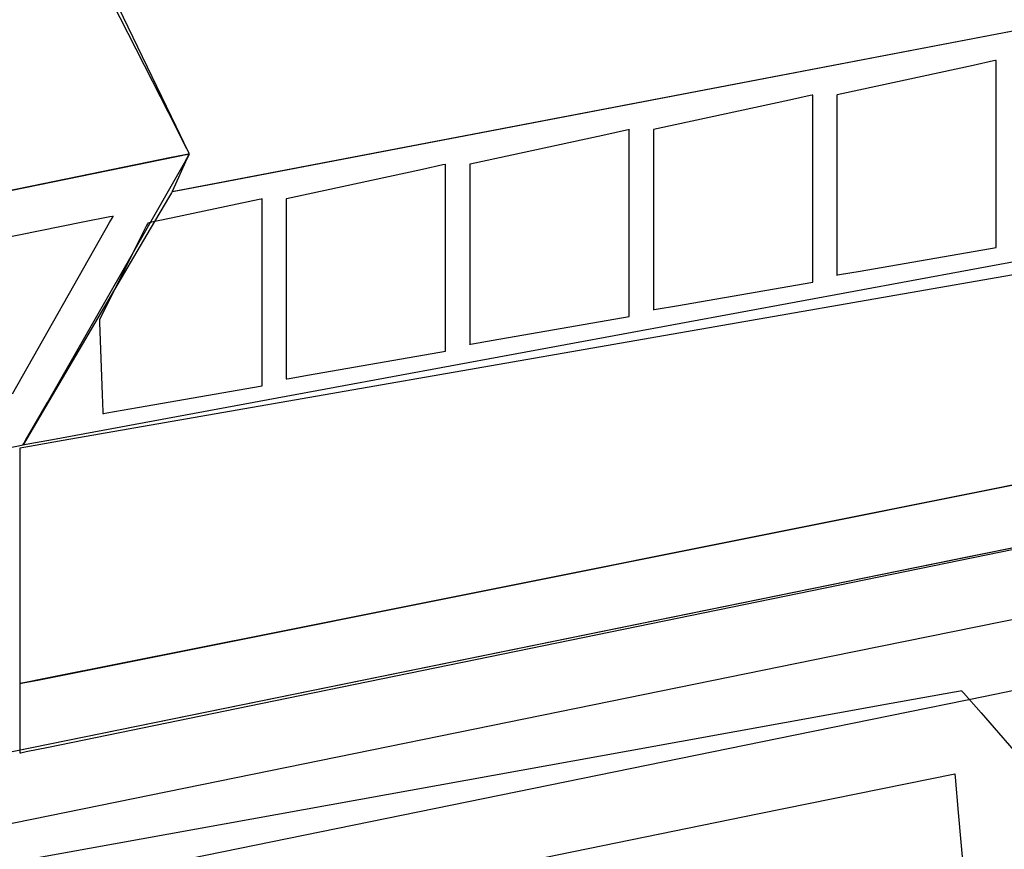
# Model space of a CAD drawing. Extents: x -3.57 to 3.57, y -2.08 to 2.06.
# Tile 144 of 219: x 0.19 to 0.39, y 0.66 to 0.83. Entities that reach past the tile are written whole.
import ezdxf

# ---------------------------------------------------------------- set-up
doc = ezdxf.new("R2010")
doc.units = 0

msp = doc.modelspace()

# ---------------------------------------------------------------- linework, layer by layer
at = {"layer": 'Layer 1', "color": 7, "linetype": 'CONTINUOUS'}
for p, q in [((0.497207, 0.851313), (0.230707, 0.800331)), ((0.474199, 0.846911), (0.220933, 0.798461)), ((0.221787, 0.811733), (0.206722, 0.843018)), ((0.220181, 0.814586), (0.208762, 0.837013)), ((0.38356, 0.824156), (0.35691, 0.818362)), ((0.387733, 0.825063), (0.38356, 0.824156)), ((0.388154, 0.825155), (0.387733, 0.825063)), ((0.388253, 0.825176), (0.388154, 0.825155)), ((0.388273, 0.825181), (0.388253, 0.825176)), ((0.388275, 0.825181), (0.388273, 0.825181)), ((0.388276, 0.825181), (0.388275, 0.825181)), ((0.388275, 0.825181), (0.388275, 0.825181)), ((0.388276, 0.825126), (0.388276, 0.825181)), ((0.388276, 0.825181), (0.388276, 0.825181)), ((0.388276, 0.825181), (0.388276, 0.825181)), ((0.388276, 0.825181), (0.388276, 0.825181)), ((0.388276, 0.825181), (0.388276, 0.825181)), ((0.388276, 0.825181), (0.388276, 0.825181)), ((0.388276, 0.825181), (0.388276, 0.825181)), ((0.388276, 0.825181), (0.388276, 0.825181)), ((0.388276, 0.824034), (0.388276, 0.825126)), ((0.388276, 0.792749), (0.388276, 0.824034)), ((0.350469, 0.818032), (0.346296, 0.817124)), ((0.35089, 0.818123), (0.350469, 0.818032)), ((0.350989, 0.818145), (0.35089, 0.818123)), ((0.351009, 0.818149), (0.350989, 0.818145)), ((0.351011, 0.818149), (0.351009, 0.818149)), ((0.351012, 0.81815), (0.351011, 0.818149)), ((0.351012, 0.818149), (0.351012, 0.81815)), ((0.351012, 0.81815), (0.351012, 0.81815)), ((0.351012, 0.81815), (0.351012, 0.81815)), ((0.351012, 0.81815), (0.351012, 0.81815)), ((0.351012, 0.81815), (0.351012, 0.81815)), ((0.351012, 0.81815), (0.351012, 0.81815)), ((0.351012, 0.81815), (0.351012, 0.81815)), ((0.351012, 0.81815), (0.351012, 0.81815)), ((0.351012, 0.818095), (0.351012, 0.818149)), ((0.351012, 0.817002), (0.351012, 0.818095)), ((0.35598, 0.81816), (0.355933, 0.81815)), ((0.355933, 0.81815), (0.355933, 0.81815)), ((0.355933, 0.81815), (0.355933, 0.81815)), ((0.355933, 0.81815), (0.355933, 0.81815)), ((0.355933, 0.81815), (0.355933, 0.81815)), ((0.355933, 0.81815), (0.355933, 0.81815)), ((0.355933, 0.81815), (0.355933, 0.81815)), ((0.355933, 0.81815), (0.355933, 0.81815)), ((0.355933, 0.81815), (0.355933, 0.818149)), ((0.355933, 0.818149), (0.355933, 0.818149)), ((0.355933, 0.818149), (0.355933, 0.818147)), ((0.355933, 0.818147), (0.355933, 0.818124)), ((0.355933, 0.818124), (0.355933, 0.818012)), ((0.355933, 0.818012), (0.355933, 0.817536)), ((0.35691, 0.818362), (0.35598, 0.81816)), ((0.346296, 0.817124), (0.319647, 0.811331)), ((0.351012, 0.785717), (0.351012, 0.817002)), ((0.355933, 0.817536), (0.355933, 0.812818)), ((0.223944, 0.807197), (0.220181, 0.814586)), ((0.224146, 0.806834), (0.221787, 0.811733)), ((0.355933, 0.812818), (0.355933, 0.782692)), ((0.242268, 0.756668), (0.533678, 0.810548)), ((0.309032, 0.810093), (0.282379, 0.804299)), ((0.313206, 0.811), (0.309032, 0.810093)), ((0.313627, 0.811092), (0.313206, 0.811)), ((0.313725, 0.811113), (0.313627, 0.811092)), ((0.313746, 0.811118), (0.313725, 0.811113)), ((0.313747, 0.811118), (0.313746, 0.811118)), ((0.313748, 0.811118), (0.313747, 0.811118)), ((0.313748, 0.811063), (0.313748, 0.811118)), ((0.313748, 0.811118), (0.313748, 0.811118)), ((0.313748, 0.811118), (0.313748, 0.811118)), ((0.313748, 0.811118), (0.313748, 0.811118)), ((0.313748, 0.811118), (0.313748, 0.811118)), ((0.313748, 0.811118), (0.313748, 0.811118)), ((0.313748, 0.811118), (0.313748, 0.811118)), ((0.313748, 0.811118), (0.313748, 0.811118)), ((0.313748, 0.811118), (0.313748, 0.811118)), ((0.313748, 0.809971), (0.313748, 0.811063)), ((0.313748, 0.778686), (0.313748, 0.809971)), ((0.31867, 0.811118), (0.318669, 0.811118)), ((0.318669, 0.811118), (0.318669, 0.811118)), ((0.318669, 0.811118), (0.318669, 0.811118)), ((0.318669, 0.811118), (0.318669, 0.811118)), ((0.318669, 0.811118), (0.318669, 0.811118)), ((0.318669, 0.811118), (0.318669, 0.811118)), ((0.318669, 0.811118), (0.318669, 0.811118)), ((0.318669, 0.811118), (0.318669, 0.811118)), ((0.318669, 0.811118), (0.318669, 0.811117)), ((0.318669, 0.811117), (0.318669, 0.811115)), ((0.318669, 0.811115), (0.318669, 0.811093)), ((0.318669, 0.811093), (0.318669, 0.810981)), ((0.318669, 0.810981), (0.318669, 0.810505)), ((0.318669, 0.810505), (0.318669, 0.805787)), ((0.318716, 0.811128), (0.31867, 0.811118)), ((0.319647, 0.811331), (0.318716, 0.811128)), ((0.037069, 0.767759), (0.224453, 0.806197)), ((0.223629, 0.806028), (0.220773, 0.805442)), ((0.223433, 0.804412), (0.224404, 0.806111)), ((0.2243, 0.806165), (0.223629, 0.806028)), ((0.223738, 0.804626), (0.224381, 0.806039)), ((0.224338, 0.806422), (0.223944, 0.807197)), ((0.224384, 0.806339), (0.224146, 0.806834)), ((0.224436, 0.806193), (0.2243, 0.806165)), ((0.224431, 0.806239), (0.224338, 0.806422)), ((0.224381, 0.806039), (0.224441, 0.806171)), ((0.22444, 0.806223), (0.224384, 0.806339)), ((0.224404, 0.806111), (0.224452, 0.806196)), ((0.22445, 0.806202), (0.224431, 0.806239)), ((0.224449, 0.806196), (0.224436, 0.806193)), ((0.224451, 0.8062), (0.22444, 0.806223)), ((0.224441, 0.806171), (0.224452, 0.806195)), ((0.224452, 0.806197), (0.224449, 0.806196)), ((0.224452, 0.806198), (0.22445, 0.806202)), ((0.224452, 0.806198), (0.224451, 0.8062)), ((0.224453, 0.806197), (0.224452, 0.806198)), ((0.224453, 0.806197), (0.224452, 0.806198)), ((0.224452, 0.806196), (0.224453, 0.806197)), ((0.224453, 0.806197), (0.224452, 0.806197)), ((0.224452, 0.806195), (0.224453, 0.806197)), ((0.224453, 0.806197), (0.224453, 0.806197)), ((0.224453, 0.806197), (0.224453, 0.806197)), ((0.224453, 0.806197), (0.224453, 0.806197)), ((0.224453, 0.806197), (0.224453, 0.806197)), ((0.224453, 0.806197), (0.224453, 0.806197)), ((0.224453, 0.806197), (0.224453, 0.806197)), ((0.224453, 0.806197), (0.224453, 0.806197)), ((0.224453, 0.806197), (0.224453, 0.806197)), ((0.224453, 0.806197), (0.224453, 0.806197)), ((0.224453, 0.806197), (0.224453, 0.806197)), ((0.224453, 0.806197), (0.224453, 0.806197)), ((0.224453, 0.806197), (0.224453, 0.806197)), ((0.224453, 0.806197), (0.224453, 0.806197)), ((0.224453, 0.806197), (0.224453, 0.806197)), ((0.224453, 0.806197), (0.224453, 0.806197)), ((0.224453, 0.806197), (0.224453, 0.806197)), ((0.224453, 0.806197), (0.224453, 0.806197)), ((0.224453, 0.806197), (0.224453, 0.806197)), ((0.318669, 0.805787), (0.318669, 0.77566)), ((0.220773, 0.805442), (0.192466, 0.799635)), ((0.195622, 0.755746), (0.223433, 0.804412)), ((0.221697, 0.800139), (0.223738, 0.804626)), ((0.275938, 0.803969), (0.271764, 0.803061)), ((0.276359, 0.80406), (0.275938, 0.803969)), ((0.276458, 0.804082), (0.276359, 0.80406)), ((0.276478, 0.804086), (0.276458, 0.804082)), ((0.27648, 0.804086), (0.276478, 0.804086)), ((0.27648, 0.804086), (0.27648, 0.804087)), ((0.27648, 0.804087), (0.27648, 0.804087)), ((0.27648, 0.804087), (0.27648, 0.804087)), ((0.27648, 0.804087), (0.27648, 0.804087)), ((0.27648, 0.804087), (0.27648, 0.804087)), ((0.27648, 0.804087), (0.27648, 0.804087)), ((0.27648, 0.804087), (0.27648, 0.804087)), ((0.27648, 0.804087), (0.27648, 0.804087)), ((0.27648, 0.804087), (0.27648, 0.804086)), ((0.27648, 0.804032), (0.27648, 0.804086)), ((0.27648, 0.802939), (0.27648, 0.804032)), ((0.281448, 0.804097), (0.281402, 0.804087)), ((0.281402, 0.804087), (0.281402, 0.804087)), ((0.281402, 0.804087), (0.281402, 0.804087)), ((0.281402, 0.804087), (0.281402, 0.804087)), ((0.281402, 0.804087), (0.281402, 0.804087)), ((0.281402, 0.804087), (0.281402, 0.804087)), ((0.281402, 0.804087), (0.281402, 0.804087)), ((0.281402, 0.804087), (0.281402, 0.804087)), ((0.281402, 0.804087), (0.281402, 0.804086)), ((0.281402, 0.804086), (0.281402, 0.804086)), ((0.281402, 0.804086), (0.281402, 0.804084)), ((0.281402, 0.804084), (0.281402, 0.804061)), ((0.281402, 0.804061), (0.281402, 0.803949)), ((0.281402, 0.803949), (0.281402, 0.803473)), ((0.282379, 0.804299), (0.281448, 0.804097)), ((0.271764, 0.803061), (0.245115, 0.797268)), ((0.27648, 0.771654), (0.27648, 0.802939)), ((0.281402, 0.803473), (0.281402, 0.798755)), ((0.221024, 0.798661), (0.221697, 0.800139)), ((0.230707, 0.800331), (0.222096, 0.798683)), ((0.192466, 0.799635), (0.011708, 0.762557)), ((0.22082, 0.798268), (0.220426, 0.797599)), ((0.220912, 0.798425), (0.22082, 0.798268)), ((0.220931, 0.798457), (0.220912, 0.798425)), ((0.220932, 0.79846), (0.220931, 0.798457)), ((0.220933, 0.79846), (0.220932, 0.79846)), ((0.222096, 0.798683), (0.220933, 0.798461)), ((0.220933, 0.798462), (0.220937, 0.798469)), ((0.220933, 0.798461), (0.220933, 0.798462)), ((0.220933, 0.798461), (0.220933, 0.798461)), ((0.220933, 0.798461), (0.220933, 0.798461)), ((0.220933, 0.798461), (0.220933, 0.798461)), ((0.220933, 0.798461), (0.220933, 0.798461)), ((0.220933, 0.798461), (0.220933, 0.798461)), ((0.220933, 0.798461), (0.220933, 0.798461)), ((0.220933, 0.798461), (0.220933, 0.798461)), ((0.220933, 0.798461), (0.220933, 0.798461)), ((0.220933, 0.798461), (0.220933, 0.798461)), ((0.220933, 0.798461), (0.220933, 0.79846)), ((0.220933, 0.798461), (0.220933, 0.798461)), ((0.220933, 0.798461), (0.220933, 0.798461)), ((0.220933, 0.798461), (0.220933, 0.798461)), ((0.220933, 0.798461), (0.220933, 0.798461)), ((0.220933, 0.798461), (0.220933, 0.798461)), ((0.220933, 0.798461), (0.220933, 0.798461)), ((0.220937, 0.798469), (0.220954, 0.798506)), ((0.220954, 0.798506), (0.221024, 0.798661)), ((0.281402, 0.798755), (0.281402, 0.768629)), ((0.220426, 0.797599), (0.216524, 0.790976)), ((0.234182, 0.795987), (0.220724, 0.793133)), ((0.238617, 0.796928), (0.234182, 0.795987)), ((0.239081, 0.797026), (0.238617, 0.796928)), ((0.239191, 0.79705), (0.239081, 0.797026)), ((0.239214, 0.797055), (0.239191, 0.79705)), ((0.239216, 0.797055), (0.239214, 0.797055)), ((0.239217, 0.797055), (0.239216, 0.797055)), ((0.239216, 0.797055), (0.239216, 0.797055)), ((0.239216, 0.797055), (0.239216, 0.797055)), ((0.239217, 0.797048), (0.239217, 0.797055)), ((0.239217, 0.797055), (0.239217, 0.797055)), ((0.239217, 0.797055), (0.239217, 0.797055)), ((0.239217, 0.797055), (0.239217, 0.797055)), ((0.239217, 0.797055), (0.239217, 0.797055)), ((0.239217, 0.797055), (0.239217, 0.797055)), ((0.239217, 0.796929), (0.239217, 0.797048)), ((0.239217, 0.796281), (0.239217, 0.796929)), ((0.239217, 0.789344), (0.239217, 0.796281)), ((0.244185, 0.797065), (0.244138, 0.797055)), ((0.244138, 0.797055), (0.244138, 0.797055)), ((0.244138, 0.797055), (0.244138, 0.797055)), ((0.244138, 0.797055), (0.244138, 0.797055)), ((0.244138, 0.797055), (0.244138, 0.797055)), ((0.244138, 0.797055), (0.244138, 0.797055)), ((0.244138, 0.797055), (0.244138, 0.797055)), ((0.244138, 0.797055), (0.244138, 0.797055)), ((0.244138, 0.797055), (0.244138, 0.797055)), ((0.244138, 0.797055), (0.244138, 0.797054)), ((0.244138, 0.797054), (0.244138, 0.797052)), ((0.244138, 0.797052), (0.244138, 0.79703)), ((0.244138, 0.79703), (0.244138, 0.796918)), ((0.244138, 0.796918), (0.244138, 0.796442)), ((0.244138, 0.796442), (0.244138, 0.791724)), ((0.245115, 0.797268), (0.244185, 0.797065)), ((0.202829, 0.792309), (0.16807, 0.785357)), ((0.18856, 0.757505), (0.208258, 0.792265)), ((0.208273, 0.793398), (0.202829, 0.792309)), ((0.208258, 0.792265), (0.208946, 0.793478)), ((0.208822, 0.793508), (0.208273, 0.793398)), ((0.208951, 0.793533), (0.208822, 0.793508)), ((0.208946, 0.793478), (0.20898, 0.793539)), ((0.208977, 0.793539), (0.208951, 0.793533)), ((0.20898, 0.793539), (0.208977, 0.793539)), ((0.20898, 0.793539), (0.20898, 0.793539)), ((0.20898, 0.793539), (0.20898, 0.793539)), ((0.20898, 0.793539), (0.20898, 0.793539)), ((0.20898, 0.793539), (0.20898, 0.793539)), ((0.20898, 0.793539), (0.20898, 0.793539)), ((0.20898, 0.793539), (0.20898, 0.793539)), ((0.20898, 0.793539), (0.20898, 0.793539)), ((0.20898, 0.793539), (0.20898, 0.793539)), ((0.20898, 0.793539), (0.20898, 0.793539)), ((0.215954, 0.792019), (0.215757, 0.791625)), ((0.216001, 0.792112), (0.215954, 0.792019)), ((0.216011, 0.792131), (0.216001, 0.792112)), ((0.216012, 0.792133), (0.216011, 0.792131)), ((0.216016, 0.792135), (0.216012, 0.792134)), ((0.216012, 0.792134), (0.216012, 0.792134)), ((0.216012, 0.792134), (0.216012, 0.792134)), ((0.216012, 0.792134), (0.216012, 0.792134)), ((0.216012, 0.792134), (0.216012, 0.792134)), ((0.216012, 0.792134), (0.216012, 0.792134)), ((0.216012, 0.792134), (0.216012, 0.792134)), ((0.216012, 0.792134), (0.216012, 0.792134)), ((0.216012, 0.792134), (0.216012, 0.792133)), ((0.216089, 0.79215), (0.216016, 0.792135)), ((0.216485, 0.792234), (0.216089, 0.79215)), ((0.220724, 0.793133), (0.216485, 0.792234)), ((0.244138, 0.791724), (0.244138, 0.761597)), ((0.388276, 0.787849), (0.388276, 0.792749)), ((0.216524, 0.790976), (0.190701, 0.747134)), ((0.215757, 0.791625), (0.213877, 0.787862)), ((0.213877, 0.787862), (0.208168, 0.776444)), ((0.239217, 0.767324), (0.239217, 0.789344)), ((0.388276, 0.787355), (0.388276, 0.787849)), ((0.418515, 0.786333), (0.198816, 0.747972)), ((0.351012, 0.780818), (0.351012, 0.785717)), ((0.360649, 0.782407), (0.388276, 0.787213)), ((0.388276, 0.787239), (0.388276, 0.787355)), ((0.388276, 0.787216), (0.388276, 0.787239)), ((0.388276, 0.787213), (0.388276, 0.787216)), ((0.388276, 0.787213), (0.388276, 0.787213)), ((0.388276, 0.787213), (0.388276, 0.787213)), ((0.388276, 0.787213), (0.388276, 0.787213)), ((0.388276, 0.787213), (0.388276, 0.787213)), ((0.388276, 0.787213), (0.388276, 0.787213)), ((0.388276, 0.787213), (0.388276, 0.787213)), ((0.355933, 0.782692), (0.355933, 0.781718)), ((0.355933, 0.781718), (0.355933, 0.781587)), ((0.356055, 0.781608), (0.356476, 0.781681)), ((0.356476, 0.781681), (0.360649, 0.782407)), ((0.323386, 0.775376), (0.351012, 0.780181)), ((0.351012, 0.780324), (0.351012, 0.780818)), ((0.351012, 0.780208), (0.351012, 0.780324)), ((0.351012, 0.780184), (0.351012, 0.780208)), ((0.351012, 0.780182), (0.351012, 0.780184)), ((0.351012, 0.780181), (0.351012, 0.780182)), ((0.351012, 0.780181), (0.351012, 0.780181)), ((0.351012, 0.780181), (0.351012, 0.780181)), ((0.351012, 0.780181), (0.351012, 0.780181)), ((0.351012, 0.780181), (0.351012, 0.780181)), ((0.351012, 0.780181), (0.351012, 0.780181)), ((0.355933, 0.781587), (0.355933, 0.781587)), ((0.355933, 0.781587), (0.355933, 0.781587)), ((0.355933, 0.781587), (0.355933, 0.781587)), ((0.355933, 0.781587), (0.355933, 0.781587)), ((0.355933, 0.781587), (0.355933, 0.781587)), ((0.355933, 0.781587), (0.355933, 0.781587)), ((0.355933, 0.781587), (0.355933, 0.781587)), ((0.355933, 0.781587), (0.355933, 0.781587)), ((0.355933, 0.781587), (0.355933, 0.781587)), ((0.355933, 0.781587), (0.355933, 0.781587)), ((0.355933, 0.781587), (0.355934, 0.781587)), ((0.355934, 0.781587), (0.355936, 0.781587)), ((0.355936, 0.781587), (0.355956, 0.781591)), ((0.355956, 0.781591), (0.356055, 0.781608)), ((0.313748, 0.773786), (0.313748, 0.778686)), ((0.208168, 0.776444), (0.20637, 0.772846)), ((0.313748, 0.773292), (0.313748, 0.773786)), ((0.318669, 0.77566), (0.318669, 0.774687)), ((0.318669, 0.774687), (0.318669, 0.774555)), ((0.318669, 0.774555), (0.318669, 0.774555)), ((0.318669, 0.774555), (0.318669, 0.774555)), ((0.318669, 0.774555), (0.318669, 0.774555)), ((0.318669, 0.774555), (0.318669, 0.774555)), ((0.318669, 0.774555), (0.318669, 0.774555)), ((0.318669, 0.774555), (0.318669, 0.774555)), ((0.318669, 0.774555), (0.318669, 0.774555)), ((0.318669, 0.774555), (0.318669, 0.774555)), ((0.318669, 0.774555), (0.318669, 0.774555)), ((0.318669, 0.774555), (0.318669, 0.774555)), ((0.318669, 0.774555), (0.31867, 0.774555)), ((0.31867, 0.774555), (0.318672, 0.774556)), ((0.318672, 0.774556), (0.318692, 0.774559)), ((0.318692, 0.774559), (0.318791, 0.774576)), ((0.318791, 0.774576), (0.319212, 0.77465)), ((0.319212, 0.77465), (0.323386, 0.775376)), ((0.206171, 0.772449), (0.206169, 0.772445)), ((0.206169, 0.772445), (0.206169, 0.772445)), ((0.206169, 0.772445), (0.206169, 0.772445)), ((0.206169, 0.772445), (0.206169, 0.772445)), ((0.206169, 0.772445), (0.206169, 0.772445)), ((0.206169, 0.772445), (0.206169, 0.772445)), ((0.206169, 0.772445), (0.206169, 0.772445)), ((0.206169, 0.772445), (0.206169, 0.772445)), ((0.206169, 0.772445), (0.206169, 0.772444)), ((0.206169, 0.772444), (0.206169, 0.772443)), ((0.206169, 0.772443), (0.20617, 0.772424)), ((0.20617, 0.772424), (0.206173, 0.772334)), ((0.206202, 0.77251), (0.206171, 0.772449)), ((0.206173, 0.772334), (0.206188, 0.771954)), ((0.206188, 0.771954), (0.206322, 0.768326)), ((0.20637, 0.772846), (0.206202, 0.77251)), ((0.286119, 0.768344), (0.313748, 0.77315)), ((0.313748, 0.773176), (0.313748, 0.773292)), ((0.313748, 0.773153), (0.313748, 0.773176)), ((0.313748, 0.77315), (0.313748, 0.773153)), ((0.313748, 0.77315), (0.313748, 0.77315)), ((0.313748, 0.77315), (0.313748, 0.77315)), ((0.313748, 0.77315), (0.313748, 0.77315)), ((0.313748, 0.77315), (0.313748, 0.77315)), ((0.313748, 0.77315), (0.313748, 0.77315)), ((0.313748, 0.77315), (0.313748, 0.77315)), ((0.27648, 0.766755), (0.27648, 0.771654)), ((0.206322, 0.768326), (0.206731, 0.757316)), ((0.281402, 0.768629), (0.281402, 0.767655)), ((0.281944, 0.767618), (0.286119, 0.768344)), ((0.239217, 0.760068), (0.239217, 0.767324)), ((0.248854, 0.761313), (0.27648, 0.766118)), ((0.27648, 0.766261), (0.27648, 0.766755)), ((0.27648, 0.766145), (0.27648, 0.766261)), ((0.27648, 0.766121), (0.27648, 0.766145)), ((0.27648, 0.766119), (0.27648, 0.766121)), ((0.27648, 0.766118), (0.27648, 0.766119)), ((0.27648, 0.766118), (0.27648, 0.766118)), ((0.27648, 0.766118), (0.27648, 0.766118)), ((0.27648, 0.766118), (0.27648, 0.766118)), ((0.27648, 0.766118), (0.27648, 0.766118)), ((0.27648, 0.766118), (0.27648, 0.766118)), ((0.281402, 0.767655), (0.281402, 0.767524)), ((0.281402, 0.767524), (0.281402, 0.767524)), ((0.281402, 0.767524), (0.281402, 0.767524)), ((0.281402, 0.767524), (0.281402, 0.767524)), ((0.281402, 0.767524), (0.281402, 0.767524)), ((0.281402, 0.767524), (0.281402, 0.767524)), ((0.281402, 0.767524), (0.281402, 0.767524)), ((0.281402, 0.767524), (0.281402, 0.767524)), ((0.281402, 0.767524), (0.281402, 0.767524)), ((0.281402, 0.767524), (0.281402, 0.767524)), ((0.281402, 0.767524), (0.281402, 0.767524)), ((0.281402, 0.767524), (0.281402, 0.767524)), ((0.281402, 0.767524), (0.281404, 0.767524)), ((0.281404, 0.767524), (0.281424, 0.767528)), ((0.281424, 0.767528), (0.281523, 0.767545)), ((0.281523, 0.767545), (0.281944, 0.767618)), ((0.239217, 0.759308), (0.239217, 0.760068)), ((0.244138, 0.761597), (0.244138, 0.760624)), ((0.244138, 0.760624), (0.244138, 0.760492)), ((0.244138, 0.760492), (0.24414, 0.760493)), ((0.244138, 0.760492), (0.244138, 0.760492)), ((0.244138, 0.760492), (0.244138, 0.760492)), ((0.244138, 0.760492), (0.244138, 0.760492)), ((0.244138, 0.760492), (0.244138, 0.760492)), ((0.244138, 0.760492), (0.244138, 0.760492)), ((0.244138, 0.760492), (0.244138, 0.760492)), ((0.244138, 0.760492), (0.244138, 0.760492)), ((0.244138, 0.760492), (0.244138, 0.760492)), ((0.244138, 0.760492), (0.244138, 0.760492)), ((0.244138, 0.760492), (0.244138, 0.760492)), ((0.244138, 0.760492), (0.244138, 0.760492)), ((0.24414, 0.760493), (0.24416, 0.760496)), ((0.24416, 0.760496), (0.244259, 0.760513)), ((0.244259, 0.760513), (0.24468, 0.760587)), ((0.24468, 0.760587), (0.248854, 0.761313)), ((0.213891, 0.754681), (0.239217, 0.759087)), ((0.239217, 0.759128), (0.239217, 0.759308)), ((0.239217, 0.759091), (0.239217, 0.759128)), ((0.239217, 0.759088), (0.239217, 0.759091)), ((0.239217, 0.759087), (0.239217, 0.759088)), ((0.239217, 0.759087), (0.239217, 0.759087)), ((0.239217, 0.759087), (0.239217, 0.759087)), ((0.239217, 0.759087), (0.239217, 0.759087)), ((0.239217, 0.759087), (0.239217, 0.759087)), ((0.239217, 0.759087), (0.239217, 0.759087)), ((0.191267, 0.748124), (0.195622, 0.755746)), ((0.196632, 0.748231), (0.242268, 0.756668)), ((0.206731, 0.757316), (0.20686, 0.753847)), ((0.20686, 0.753847), (0.206872, 0.753524)), ((0.20771, 0.753606), (0.213891, 0.754681)), ((0.206872, 0.753524), (0.206874, 0.753464)), ((0.206874, 0.753464), (0.206874, 0.753461)), ((0.206874, 0.753461), (0.206874, 0.753461)), ((0.206874, 0.753461), (0.206874, 0.753461)), ((0.206874, 0.753461), (0.206874, 0.753461)), ((0.206874, 0.753461), (0.206874, 0.753461)), ((0.206874, 0.753461), (0.206874, 0.753461)), ((0.206874, 0.753461), (0.206874, 0.753461)), ((0.206874, 0.753461), (0.206874, 0.753461)), ((0.206874, 0.753461), (0.206875, 0.753461)), ((0.206875, 0.753461), (0.206878, 0.753461)), ((0.206878, 0.753461), (0.206909, 0.753467)), ((0.206909, 0.753467), (0.207063, 0.753493)), ((0.207063, 0.753493), (0.20771, 0.753606)), ((0.190827, 0.747356), (0.191267, 0.748124)), ((0.198816, 0.747972), (0.191234, 0.746649)), ((0.192028, 0.747379), (0.196632, 0.748231)), ((0.436574, 0.747935), (0.388205, 0.738262)), ((0.003321, 0.708696), (0.190701, 0.747134)), ((0.189998, 0.746433), (0.19, 0.746433)), ((0.19, 0.746433), (0.19, 0.746433)), ((0.19, 0.746433), (0.19, 0.746433)), ((0.19, 0.746433), (0.19, 0.746433)), ((0.19, 0.746433), (0.19, 0.746433)), ((0.19, 0.746433), (0.19, 0.746433)), ((0.19, 0.746433), (0.19, 0.746433)), ((0.19, 0.746433), (0.19, 0.746433)), ((0.19, 0.746433), (0.19, 0.746432)), ((0.190001, 0.746433), (0.19, 0.746433)), ((0.19, 0.746433), (0.19, 0.746433)), ((0.19, 0.746433), (0.19, 0.746433)), ((0.19, 0.746433), (0.19, 0.746433)), ((0.19, 0.746433), (0.19, 0.746433)), ((0.19, 0.746433), (0.19, 0.746433)), ((0.19, 0.746433), (0.19, 0.746433)), ((0.19, 0.746433), (0.19, 0.746432)), ((0.19, 0.746432), (0.19, 0.746428)), ((0.19, 0.746432), (0.19, 0.746429)), ((0.19, 0.746429), (0.19, 0.746418)), ((0.19, 0.746428), (0.19, 0.74639)), ((0.19, 0.746418), (0.19, 0.746301)), ((0.19, 0.74639), (0.19, 0.746201)), ((0.19, 0.746301), (0.19, 0.745733)), ((0.19, 0.746201), (0.19, 0.745395)), ((0.19, 0.745733), (0.19, 0.73973)), ((0.190022, 0.746437), (0.190001, 0.746433)), ((0.191234, 0.746649), (0.190022, 0.746437)), ((0.190701, 0.747135), (0.190703, 0.747138)), ((0.190701, 0.747134), (0.190701, 0.747135)), ((0.190701, 0.747134), (0.190701, 0.747134)), ((0.190701, 0.747134), (0.190701, 0.747134)), ((0.190701, 0.747134), (0.190701, 0.747134)), ((0.190701, 0.747134), (0.190701, 0.747134)), ((0.190701, 0.747134), (0.190701, 0.747134)), ((0.190701, 0.747134), (0.190701, 0.747134)), ((0.190701, 0.747134), (0.190701, 0.747134)), ((0.190701, 0.747134), (0.190701, 0.747134)), ((0.190701, 0.747134), (0.190701, 0.747134)), ((0.190701, 0.747134), (0.190702, 0.747134)), ((0.190702, 0.747134), (0.190708, 0.747135)), ((0.190703, 0.747138), (0.190724, 0.747175)), ((0.190708, 0.747135), (0.190728, 0.747139)), ((0.190724, 0.747175), (0.190827, 0.747356)), ((0.190728, 0.747139), (0.190947, 0.747179)), ((0.190947, 0.747179), (0.192028, 0.747379)), ((0.225486, 0.705719), (0.434722, 0.747565)), ((0.19, 0.745395), (0.19, 0.737411)), ((0.19, 0.73973), (0.19, 0.698622)), ((0.388205, 0.738262), (0.241406, 0.708903)), ((0.19, 0.737411), (0.19, 0.686429)), ((0.238992, 0.694622), (0.417134, 0.731113)), ((0.409289, 0.729801), (0.364528, 0.720678)), ((0.409289, 0.729801), (0.364528, 0.720678)), ((0.364528, 0.720678), (0.026363, 0.651751)), ((0.364528, 0.720678), (0.026363, 0.651751)), ((0.354768, 0.7042), (0.397174, 0.712843)), ((0.241406, 0.708903), (0.195158, 0.699654)), ((0.193707, 0.699363), (0.225486, 0.705719)), ((0.044786, 0.641017), (0.354768, 0.7042)), ((0.19, 0.698622), (0.19, 0.698622)), ((0.19, 0.698622), (0.19, 0.698622)), ((0.19, 0.698622), (0.19, 0.698622)), ((0.19, 0.698622), (0.190001, 0.698622)), ((0.190002, 0.698622), (0.19, 0.698622)), ((0.19, 0.698622), (0.19, 0.698622)), ((0.19, 0.698622), (0.19, 0.698622)), ((0.19, 0.698622), (0.19, 0.698622)), ((0.19, 0.698622), (0.19, 0.698622)), ((0.19, 0.698622), (0.19, 0.698622)), ((0.19, 0.698622), (0.19, 0.698622)), ((0.19, 0.698622), (0.19, 0.698622)), ((0.19, 0.698622), (0.19, 0.69862)), ((0.19, 0.69862), (0.19, 0.698607)), ((0.19, 0.698607), (0.19, 0.69854)), ((0.19, 0.69854), (0.19, 0.698258)), ((0.19, 0.698258), (0.19, 0.695571)), ((0.190001, 0.698622), (0.190005, 0.698623)), ((0.190049, 0.698632), (0.190002, 0.698622)), ((0.190005, 0.698623), (0.190019, 0.698626)), ((0.190019, 0.698626), (0.190078, 0.698638)), ((0.190841, 0.69879), (0.190049, 0.698632)), ((0.190078, 0.698638), (0.190698, 0.698762)), ((0.190698, 0.698762), (0.193707, 0.699363)), ((0.195158, 0.699654), (0.190841, 0.69879)), ((0.347458, 0.688225), (0.386008, 0.696082)), ((0.386008, 0.696082), (0.391554, 0.697212)), ((0.19, 0.695571), (0.19, 0.687415)), ((0.195838, 0.685758), (0.238992, 0.694622)), ((0.065655, 0.630789), (0.347458, 0.688225)), ((0.19, 0.687415), (0.19, 0.684846)), ((0.19, 0.686429), (0.19, 0.684782)), ((0.191316, 0.684829), (0.195838, 0.685758)), ((0.19, 0.684559), (0.189999, 0.684559)), ((0.19, 0.684846), (0.19, 0.684606)), ((0.19, 0.684782), (0.19, 0.684559)), ((0.19, 0.684606), (0.19, 0.684562)), ((0.19, 0.684562), (0.19, 0.684559)), ((0.19, 0.684559), (0.19, 0.684559)), ((0.19, 0.684559), (0.19, 0.684559)), ((0.19, 0.684559), (0.19, 0.684559)), ((0.19, 0.684559), (0.19, 0.684559)), ((0.19, 0.684559), (0.19, 0.684559)), ((0.19, 0.684559), (0.19, 0.684559)), ((0.19, 0.684559), (0.19, 0.684559)), ((0.19, 0.684559), (0.19, 0.684559)), ((0.19, 0.684559), (0.19, 0.684559)), ((0.19, 0.684559), (0.19, 0.684559)), ((0.19, 0.684559), (0.19, 0.684559)), ((0.19, 0.684559), (0.19, 0.684559)), ((0.19, 0.684559), (0.19, 0.684559)), ((0.19, 0.684559), (0.19, 0.684559)), ((0.19, 0.684559), (0.19, 0.684559)), ((0.19, 0.684559), (0.190002, 0.684559)), ((0.190002, 0.684559), (0.190007, 0.68456)), ((0.190007, 0.68456), (0.190027, 0.684565)), ((0.190027, 0.684565), (0.190245, 0.684609)), ((0.190245, 0.684609), (0.191316, 0.684829)), ((0.374846, 0.679321), (0.379838, 0.680338)), ((0.379838, 0.680338), (0.379838, 0.680339)), ((0.379838, 0.680339), (0.379839, 0.680339)), ((0.379839, 0.680339), (0.379839, 0.680339)), ((0.379839, 0.680339), (0.379839, 0.680339)), ((0.379839, 0.680339), (0.379839, 0.680339)), ((0.379839, 0.680339), (0.379839, 0.680339)), ((0.379839, 0.680339), (0.379839, 0.680339)), ((0.379839, 0.680339), (0.379839, 0.680338)), ((0.379839, 0.680338), (0.379839, 0.680338)), ((0.379839, 0.680338), (0.379839, 0.680335)), ((0.379839, 0.680335), (0.37984, 0.680322)), ((0.37984, 0.680322), (0.379846, 0.680262)), ((0.379846, 0.680262), (0.379904, 0.679621)), ((0.340151, 0.672249), (0.374846, 0.679321)), ((0.379904, 0.679621), (0.380556, 0.672437)), ((0.086527, 0.620554), (0.340151, 0.672249)), ((0.380556, 0.672437), (0.381938, 0.657215))]:
    msp.add_line(p, q, dxfattribs=at)
at = {"layer": 'Layer 1', "color": 8, "linetype": 'CONTINUOUS'}
for p, q in [((0.411436, 0.730239), (0.382746, 0.724391)), ((0.382746, 0.724391), (0.118779, 0.670588)), ((0.366969, 0.694635), (0.379794, 0.696951)), ((0.379794, 0.696951), (0.380967, 0.697162)), ((0.380967, 0.697162), (0.381211, 0.697207)), ((0.381211, 0.697207), (0.381244, 0.697213)), ((0.381244, 0.697213), (0.381244, 0.697213)), ((0.381244, 0.697213), (0.381244, 0.697213)), ((0.381244, 0.697213), (0.381244, 0.697213)), ((0.381244, 0.697213), (0.381244, 0.697213)), ((0.381244, 0.697213), (0.381244, 0.697213)), ((0.381244, 0.697213), (0.381244, 0.697212)), ((0.381244, 0.697212), (0.381245, 0.697212)), ((0.381245, 0.697212), (0.381246, 0.69721)), ((0.381246, 0.69721), (0.381252, 0.697203)), ((0.381252, 0.697203), (0.381318, 0.697128)), ((0.381318, 0.697128), (0.381639, 0.696758)), ((0.381639, 0.696758), (0.385187, 0.692678)), ((0.313559, 0.684991), (0.366969, 0.694635)), ((0.385187, 0.692678), (0.418692, 0.654148)), ((0.192941, 0.663212), (0.313559, 0.684991))]:
    msp.add_line(p, q, dxfattribs=at)

doc.saveas('drawing.dxf')
